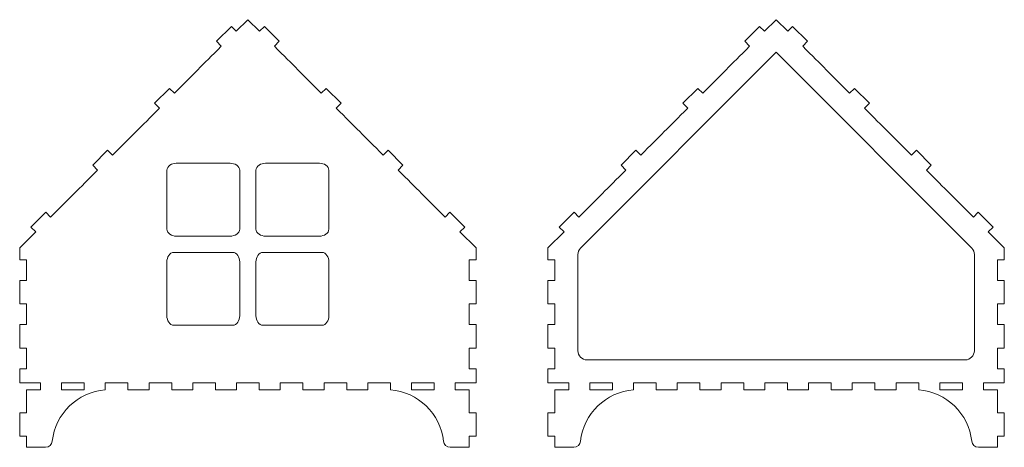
# Model space of a CAD drawing. Header units: millimetres. Extents: x -930 to 1034, y -929 to 949.
# Tile 16 of 31: x -924 to -497, y 341 to 527. Entities that reach past the tile are written whole.
import ezdxf

# ---------------------------------------------------------------- set-up
doc = ezdxf.new("R2010")
doc.units = ezdxf.units.MM
doc.header["$MEASUREMENT"] = 0
doc.layers.add('Layer 1', color=7, linetype='Continuous')

msp = doc.modelspace()

# ---------------------------------------------------------------- linework, layer by layer
at = {"layer": 'Layer 1', "color": 250, "lineweight": 9}
for points, knots in [([(-830.1931, 369.3981), (-830.1931, 369.3981), (-830.1931, 366.3986), (-830.1931, 366.3986), (-830.1931, 366.3986), (-830.1931, 366.3986), (-839.3431, 366.3986), (-839.3431, 366.3986), (-839.3431, 366.3986), (-839.3431, 366.3986), (-839.3431, 369.3982), (-839.3431, 369.3982), (-839.3431, 369.3982), (-839.3431, 369.3982), (-849.1932, 369.3982), (-849.1932, 369.3982), (-849.1932, 369.3982), (-849.1932, 369.3982), (-849.1932, 366.3986), (-849.1932, 366.3986), (-849.1932, 366.3986), (-849.1932, 366.3986), (-858.3433, 366.3986), (-858.3433, 366.3986), (-858.3433, 366.3986), (-858.3433, 366.3986), (-858.3432, 369.3982), (-858.3432, 369.3982), (-858.3432, 369.3982), (-858.3432, 369.3982), (-868.1932, 369.3982), (-868.1932, 369.3982), (-868.1932, 369.3982), (-868.1932, 369.3982), (-868.1932, 366.3986), (-868.1932, 366.3986), (-868.1932, 366.3986), (-868.1932, 366.3986), (-877.3432, 366.3986), (-877.3432, 366.3986), (-877.3432, 366.3986), (-877.3432, 366.3986), (-877.3431, 369.3982), (-877.3431, 369.3982), (-877.3431, 369.3982), (-877.3431, 369.3982), (-887.1931, 369.3981), (-887.1931, 369.3981), (-887.1931, 369.3981), (-887.1931, 369.3981), (-887.1931, 366.3986), (-887.1931, 366.3986), (-887.1931, 366.3986), (-899.2349, 365.4714), (-908.9049, 356.0921), (-910.1988, 344.0842), (-910.1988, 344.0842), (-910.3589, 342.5987), (-911.6128, 341.4726), (-913.107, 341.4726), (-913.107, 341.4726), (-913.107, 341.4726), (-921.3432, 341.4726), (-921.3432, 341.4726), (-921.3432, 341.4726), (-921.3432, 341.4726), (-921.3432, 346.2314), (-921.3432, 346.2314), (-921.3432, 346.2314), (-921.3432, 346.2314), (-924.3429, 346.2313), (-924.3429, 346.2313), (-924.3429, 346.2313), (-924.3429, 346.2313), (-924.3429, 356.3814), (-924.3429, 356.3814), (-924.3429, 356.3814), (-924.3429, 356.3814), (-921.3431, 356.3814), (-921.3431, 356.3814), (-921.3431, 356.3814), (-921.3431, 356.3814), (-921.3432, 366.3986), (-921.3432, 366.3986), (-921.3432, 366.3986), (-921.3432, 366.3986), (-915.343, 366.3986), (-915.343, 366.3986), (-915.343, 366.3986), (-915.343, 366.3986), (-915.3432, 369.3982), (-915.3432, 369.3982), (-915.3432, 369.3982), (-915.3432, 369.3982), (-924.3429, 369.3981), (-924.3429, 369.3981), (-924.3429, 369.3981), (-924.3429, 369.3981), (-924.3429, 375.5481), (-924.3429, 375.5481), (-924.3429, 375.5481), (-924.3429, 375.5481), (-921.3431, 375.5481), (-921.3431, 375.5481), (-921.3431, 375.5481), (-921.3431, 375.5481), (-921.3432, 384.5648), (-921.3432, 384.5648), (-921.3432, 384.5648), (-921.3432, 384.5648), (-924.3428, 384.5648), (-924.3428, 384.5648), (-924.3428, 384.5648), (-924.3428, 384.5648), (-924.3429, 394.7148), (-924.3429, 394.7148), (-924.3429, 394.7148), (-924.3429, 394.7148), (-921.3431, 394.7148), (-921.3431, 394.7148), (-921.3431, 394.7148), (-921.3431, 394.7148), (-921.3431, 403.7314), (-921.3431, 403.7314), (-921.3431, 403.7314), (-921.3431, 403.7314), (-924.3429, 403.7314), (-924.3429, 403.7314), (-924.3429, 403.7314), (-924.3429, 403.7314), (-924.3429, 413.8814), (-924.3429, 413.8814), (-924.3429, 413.8814), (-924.3429, 413.8814), (-921.3431, 413.8814), (-921.3431, 413.8814), (-921.3431, 413.8814), (-921.3431, 413.8814), (-921.3431, 422.8981), (-921.3431, 422.8981), (-921.3431, 422.8981), (-921.3431, 422.8981), (-924.3429, 422.8981), (-924.3429, 422.8981), (-924.3429, 422.8981), (-924.3429, 422.8981), (-924.3429, 427.9732), (-924.3429, 427.9732), (-924.3429, 427.9732), (-924.3429, 427.9732), (-917.3779, 434.9382), (-917.3779, 434.9382), (-917.3779, 434.9382), (-917.3779, 434.9382), (-919.4963, 437.0579), (-919.4963, 437.0579), (-919.4963, 437.0579), (-919.4963, 437.0579), (-913.0242, 443.5258), (-913.0242, 443.5258), (-913.0242, 443.5258), (-913.0242, 443.5258), (-910.9037, 441.404), (-910.9037, 441.404), (-910.9037, 441.404), (-902.3966, 449.9057), (-899.004, 453.296), (-890.4972, 461.7975), (-890.4972, 461.7975), (-890.4972, 461.7975), (-892.6177, 463.9194), (-892.6177, 463.9194), (-892.6177, 463.9194), (-892.6177, 463.9194), (-886.1455, 470.3873), (-886.1455, 470.3873), (-886.1455, 470.3873), (-886.1455, 470.3873), (-884.0251, 468.2655), (-884.0251, 468.2655), (-884.0251, 468.2655), (-875.5175, 476.7676), (-872.1259, 480.1571), (-863.6184, 488.659), (-863.6184, 488.659), (-863.6184, 488.659), (-865.7391, 490.7809), (-865.7391, 490.7809), (-865.7391, 490.7809), (-865.7391, 490.7809), (-859.2669, 497.2488), (-859.2669, 497.2488), (-859.2669, 497.2488), (-859.2669, 497.2488), (-857.1465, 495.127), (-857.1465, 495.127), (-857.1465, 495.127), (-848.7332, 503.5348), (-845.3537, 507.0168), (-836.7922, 515.5729), (-836.7922, 515.5729), (-836.7922, 515.5729), (-838.9128, 517.6948), (-838.9128, 517.6948), (-838.9128, 517.6948), (-838.9128, 517.6948), (-832.4407, 524.1627), (-832.4407, 524.1627), (-832.4407, 524.1627), (-832.4407, 524.1627), (-830.3201, 522.0409), (-830.3201, 522.0409), (-830.3201, 522.0409), (-830.3201, 522.0409), (-825.2682, 527.0479), (-825.2682, 527.0479), (-825.2682, 527.0479), (-825.2682, 527.0479), (-820.2162, 522.0409), (-820.2162, 522.0409), (-820.2162, 522.0409), (-820.2162, 522.0409), (-818.0957, 524.1627), (-818.0957, 524.1627), (-818.0957, 524.1627), (-818.0957, 524.1627), (-811.6236, 517.6948), (-811.6236, 517.6948), (-811.6236, 517.6948), (-811.6236, 517.6948), (-813.7441, 515.5729), (-813.7441, 515.5729), (-813.7441, 515.5729), (-805.1825, 507.0168), (-801.803, 503.5348), (-793.3898, 495.127), (-793.3898, 495.127), (-793.3898, 495.127), (-791.2693, 497.2488), (-791.2693, 497.2488), (-791.2693, 497.2488), (-791.2693, 497.2488), (-784.7972, 490.7809), (-784.7972, 490.7809), (-784.7972, 490.7809), (-784.7972, 490.7809), (-786.9179, 488.659), (-786.9179, 488.659), (-786.9179, 488.659), (-778.4104, 480.1571), (-775.0187, 476.7676), (-766.5113, 468.2655), (-766.5113, 468.2655), (-766.5113, 468.2655), (-764.3907, 470.3873), (-764.3907, 470.3873), (-764.3907, 470.3873), (-764.3907, 470.3873), (-757.9186, 463.9194), (-757.9186, 463.9194), (-757.9186, 463.9194), (-757.9186, 463.9194), (-760.0392, 461.7975), (-760.0392, 461.7975), (-760.0392, 461.7975), (-751.5322, 453.296), (-748.1397, 449.9057), (-739.6327, 441.404), (-739.6327, 441.404), (-739.6327, 441.404), (-737.5121, 443.5258), (-737.5121, 443.5258), (-737.5121, 443.5258), (-737.5121, 443.5258), (-731.04, 437.0579), (-731.04, 437.0579), (-731.04, 437.0579), (-731.04, 437.0579), (-733.1584, 434.9382), (-733.1584, 434.9382), (-733.1584, 434.9382), (-733.1584, 434.9382), (-726.1934, 427.9732), (-726.1934, 427.9732), (-726.1934, 427.9732), (-726.1934, 427.9732), (-726.1934, 422.8981), (-726.1934, 422.8981), (-726.1934, 422.8981), (-726.1934, 422.8981), (-729.1933, 422.8981), (-729.1933, 422.8981), (-729.1933, 422.8981), (-729.1933, 422.8981), (-729.1933, 413.8814), (-729.1933, 413.8814), (-729.1933, 413.8814), (-729.1933, 413.8814), (-726.1934, 413.8814), (-726.1934, 413.8814), (-726.1934, 413.8814), (-726.1934, 413.8814), (-726.1934, 403.7314), (-726.1934, 403.7314), (-726.1934, 403.7314), (-726.1934, 403.7314), (-729.1933, 403.7314), (-729.1933, 403.7314), (-729.1933, 403.7314), (-729.1933, 403.7314), (-729.1933, 394.7148), (-729.1933, 394.7148), (-729.1933, 394.7148), (-729.1933, 394.7148), (-726.1934, 394.7148), (-726.1934, 394.7148), (-726.1934, 394.7148), (-726.1934, 394.7148), (-726.1935, 384.5648), (-726.1935, 384.5648), (-726.1935, 384.5648), (-726.1935, 384.5648), (-729.1931, 384.5648), (-729.1931, 384.5648), (-729.1931, 384.5648), (-729.1931, 384.5648), (-729.1933, 375.5481), (-729.1933, 375.5481), (-729.1933, 375.5481), (-729.1933, 375.5481), (-726.1934, 375.5481), (-726.1934, 375.5481), (-726.1934, 375.5481), (-726.1934, 375.5481), (-726.1934, 369.3981), (-726.1934, 369.3981), (-726.1934, 369.3981), (-726.1934, 369.3981), (-735.1932, 369.3982), (-735.1932, 369.3982), (-735.1932, 369.3982), (-735.1932, 369.3982), (-735.1933, 366.3986), (-735.1933, 366.3986), (-735.1933, 366.3986), (-735.1933, 366.3986), (-729.1931, 366.3986), (-729.1931, 366.3986), (-729.1931, 366.3986), (-729.1931, 366.3986), (-729.1933, 356.3814), (-729.1933, 356.3814), (-729.1933, 356.3814), (-729.1933, 356.3814), (-726.1934, 356.3814), (-726.1934, 356.3814), (-726.1934, 356.3814), (-726.1934, 356.3814), (-726.1934, 346.2313), (-726.1934, 346.2313), (-726.1934, 346.2313), (-726.1934, 346.2313), (-729.1931, 346.2314), (-729.1931, 346.2314), (-729.1931, 346.2314), (-729.1931, 346.2314), (-729.1931, 341.4726), (-729.1931, 341.4726), (-729.1931, 341.4726), (-729.1931, 341.4726), (-737.4292, 341.4726), (-737.4292, 341.4726), (-737.4292, 341.4726), (-738.9235, 341.4726), (-740.1774, 342.5987), (-740.3374, 344.0842), (-740.3374, 344.0842), (-741.6315, 356.0921), (-751.3014, 365.4714), (-763.3432, 366.3986), (-763.3432, 366.3986), (-763.3432, 366.3986), (-763.3432, 369.3981), (-763.3432, 369.3981), (-763.3432, 369.3981), (-763.3432, 369.3981), (-773.1932, 369.3982), (-773.1932, 369.3982), (-773.1932, 369.3982), (-773.1932, 369.3982), (-773.1931, 366.3986), (-773.1931, 366.3986), (-773.1931, 366.3986), (-773.1931, 366.3986), (-782.343, 366.3986), (-782.343, 366.3986), (-782.343, 366.3986), (-782.343, 366.3986), (-782.3431, 369.3982), (-782.3431, 369.3982), (-782.3431, 369.3982), (-782.3431, 369.3982), (-792.1932, 369.3982), (-792.1932, 369.3982), (-792.1932, 369.3982), (-792.1932, 369.3982), (-792.193, 366.3986), (-792.193, 366.3986), (-792.193, 366.3986), (-792.193, 366.3986), (-801.3432, 366.3986), (-801.3432, 366.3986), (-801.3432, 366.3986), (-801.3432, 366.3986), (-801.3432, 369.3982), (-801.3432, 369.3982), (-801.3432, 369.3982), (-801.3432, 369.3982), (-811.1932, 369.3982), (-811.1932, 369.3982), (-811.1932, 369.3982), (-811.1932, 369.3982), (-811.1932, 366.3986), (-811.1932, 366.3986), (-811.1932, 366.3986), (-811.1932, 366.3986), (-820.3432, 366.3986), (-820.3432, 366.3986), (-820.3432, 366.3986), (-820.3432, 366.3986), (-820.3432, 369.3981), (-820.3432, 369.3981), (-820.3432, 369.3981), (-823.6265, 369.3981), (-826.9098, 369.3981), (-830.1931, 369.3981)], [0, 0, 0, 0, 0.00909091, 0.00909091, 0.00909091, 0.00909091, 0.01818182, 0.01818182, 0.01818182, 0.01818182, 0.02727273, 0.02727273, 0.02727273, 0.02727273, 0.03636364, 0.03636364, 0.03636364, 0.03636364, 0.04545455, 0.04545455, 0.04545455, 0.04545455, 0.05454545, 0.05454545, 0.05454545, 0.05454545, 0.06363636, 0.06363636, 0.06363636, 0.06363636, 0.07272727, 0.07272727, 0.07272727, 0.07272727, 0.08181818, 0.08181818, 0.08181818, 0.08181818, 0.09090909, 0.09090909, 0.09090909, 0.09090909, 0.1, 0.1, 0.1, 0.1, 0.10909091, 0.10909091, 0.10909091, 0.10909091, 0.11818182, 0.11818182, 0.11818182, 0.11818182, 0.12727273, 0.12727273, 0.12727273, 0.12727273, 0.13636364, 0.13636364, 0.13636364, 0.13636364, 0.14545455, 0.14545455, 0.14545455, 0.14545455, 0.15454545, 0.15454545, 0.15454545, 0.15454545, 0.16363636, 0.16363636, 0.16363636, 0.16363636, 0.17272727, 0.17272727, 0.17272727, 0.17272727, 0.18181818, 0.18181818, 0.18181818, 0.18181818, 0.19090909, 0.19090909, 0.19090909, 0.19090909, 0.2, 0.2, 0.2, 0.2, 0.20909091, 0.20909091, 0.20909091, 0.20909091, 0.21818182, 0.21818182, 0.21818182, 0.21818182, 0.22727273, 0.22727273, 0.22727273, 0.22727273, 0.23636364, 0.23636364, 0.23636364, 0.23636364, 0.24545455, 0.24545455, 0.24545455, 0.24545455, 0.25454545, 0.25454545, 0.25454545, 0.25454545, 0.26363636, 0.26363636, 0.26363636, 0.26363636, 0.27272727, 0.27272727, 0.27272727, 0.27272727, 0.28181818, 0.28181818, 0.28181818, 0.28181818, 0.29090909, 0.29090909, 0.29090909, 0.29090909, 0.3, 0.3, 0.3, 0.3, 0.30909091, 0.30909091, 0.30909091, 0.30909091, 0.31818182, 0.31818182, 0.31818182, 0.31818182, 0.32727273, 0.32727273, 0.32727273, 0.32727273, 0.33636364, 0.33636364, 0.33636364, 0.33636364, 0.34545455, 0.34545455, 0.34545455, 0.34545455, 0.35454545, 0.35454545, 0.35454545, 0.35454545, 0.36363636, 0.36363636, 0.36363636, 0.36363636, 0.37272727, 0.37272727, 0.37272727, 0.37272727, 0.38181818, 0.38181818, 0.38181818, 0.38181818, 0.39090909, 0.39090909, 0.39090909, 0.39090909, 0.4, 0.4, 0.4, 0.4, 0.40909091, 0.40909091, 0.40909091, 0.40909091, 0.41818182, 0.41818182, 0.41818182, 0.41818182, 0.42727273, 0.42727273, 0.42727273, 0.42727273, 0.43636364, 0.43636364, 0.43636364, 0.43636364, 0.44545455, 0.44545455, 0.44545455, 0.44545455, 0.45454545, 0.45454545, 0.45454545, 0.45454545, 0.46363636, 0.46363636, 0.46363636, 0.46363636, 0.47272727, 0.47272727, 0.47272727, 0.47272727, 0.48181818, 0.48181818, 0.48181818, 0.48181818, 0.49090909, 0.49090909, 0.49090909, 0.49090909, 0.5, 0.5, 0.5, 0.5, 0.50909091, 0.50909091, 0.50909091, 0.50909091, 0.51818182, 0.51818182, 0.51818182, 0.51818182, 0.52727273, 0.52727273, 0.52727273, 0.52727273, 0.53636364, 0.53636364, 0.53636364, 0.53636364, 0.54545455, 0.54545455, 0.54545455, 0.54545455, 0.55454545, 0.55454545, 0.55454545, 0.55454545, 0.56363636, 0.56363636, 0.56363636, 0.56363636, 0.57272727, 0.57272727, 0.57272727, 0.57272727, 0.58181818, 0.58181818, 0.58181818, 0.58181818, 0.59090909, 0.59090909, 0.59090909, 0.59090909, 0.6, 0.6, 0.6, 0.6, 0.60909091, 0.60909091, 0.60909091, 0.60909091, 0.61818182, 0.61818182, 0.61818182, 0.61818182, 0.62727273, 0.62727273, 0.62727273, 0.62727273, 0.63636364, 0.63636364, 0.63636364, 0.63636364, 0.64545455, 0.64545455, 0.64545455, 0.64545455, 0.65454545, 0.65454545, 0.65454545, 0.65454545, 0.66363636, 0.66363636, 0.66363636, 0.66363636, 0.67272727, 0.67272727, 0.67272727, 0.67272727, 0.68181818, 0.68181818, 0.68181818, 0.68181818, 0.69090909, 0.69090909, 0.69090909, 0.69090909, 0.7, 0.7, 0.7, 0.7, 0.70909091, 0.70909091, 0.70909091, 0.70909091, 0.71818182, 0.71818182, 0.71818182, 0.71818182, 0.72727273, 0.72727273, 0.72727273, 0.72727273, 0.73636364, 0.73636364, 0.73636364, 0.73636364, 0.74545455, 0.74545455, 0.74545455, 0.74545455, 0.75454545, 0.75454545, 0.75454545, 0.75454545, 0.76363636, 0.76363636, 0.76363636, 0.76363636, 0.77272727, 0.77272727, 0.77272727, 0.77272727, 0.78181818, 0.78181818, 0.78181818, 0.78181818, 0.79090909, 0.79090909, 0.79090909, 0.79090909, 0.8, 0.8, 0.8, 0.8, 0.80909091, 0.80909091, 0.80909091, 0.80909091, 0.81818182, 0.81818182, 0.81818182, 0.81818182, 0.82727273, 0.82727273, 0.82727273, 0.82727273, 0.83636364, 0.83636364, 0.83636364, 0.83636364, 0.84545455, 0.84545455, 0.84545455, 0.84545455, 0.85454545, 0.85454545, 0.85454545, 0.85454545, 0.86363636, 0.86363636, 0.86363636, 0.86363636, 0.87272727, 0.87272727, 0.87272727, 0.87272727, 0.88181818, 0.88181818, 0.88181818, 0.88181818, 0.89090909, 0.89090909, 0.89090909, 0.89090909, 0.9, 0.9, 0.9, 0.9, 0.90909091, 0.90909091, 0.90909091, 0.90909091, 0.91818182, 0.91818182, 0.91818182, 0.91818182, 0.92727273, 0.92727273, 0.92727273, 0.92727273, 0.93636364, 0.93636364, 0.93636364, 0.93636364, 0.94545455, 0.94545455, 0.94545455, 0.94545455, 0.95454545, 0.95454545, 0.95454545, 0.95454545, 0.96363636, 0.96363636, 0.96363636, 0.96363636, 0.97272727, 0.97272727, 0.97272727, 0.97272727, 0.98181818, 0.98181818, 0.98181818, 0.98181818, 1, 1, 1, 1]), ([(-590.9544, 366.3986), (-590.9544, 366.3986), (-590.9544, 369.3981), (-590.9544, 369.3981), (-590.9544, 369.3981), (-594.2377, 369.3981), (-597.5211, 369.3981), (-600.8044, 369.3981), (-600.8044, 369.3981), (-600.8044, 369.3981), (-600.8044, 366.3986), (-600.8044, 366.3986), (-600.8044, 366.3986), (-600.8044, 366.3986), (-609.9544, 366.3986), (-609.9544, 366.3986), (-609.9544, 366.3986), (-609.9544, 366.3986), (-609.9544, 369.3982), (-609.9544, 369.3982), (-609.9544, 369.3982), (-609.9544, 369.3982), (-619.8043, 369.3982), (-619.8043, 369.3982), (-619.8043, 369.3982), (-619.8043, 369.3982), (-619.8043, 366.3986), (-619.8043, 366.3986), (-619.8043, 366.3986), (-619.8043, 366.3986), (-628.9544, 366.3986), (-628.9544, 366.3986), (-628.9544, 366.3986), (-628.9544, 366.3986), (-628.9543, 369.3982), (-628.9543, 369.3982), (-628.9543, 369.3982), (-628.9543, 369.3982), (-638.8044, 369.3982), (-638.8044, 369.3982), (-638.8044, 369.3982), (-638.8044, 369.3982), (-638.8045, 366.3986), (-638.8045, 366.3986), (-638.8045, 366.3986), (-638.8045, 366.3986), (-647.9544, 366.3986), (-647.9544, 366.3986), (-647.9544, 366.3986), (-647.9544, 366.3986), (-647.9542, 369.3982), (-647.9542, 369.3982), (-647.9542, 369.3982), (-647.9542, 369.3982), (-657.8044, 369.3981), (-657.8044, 369.3981), (-657.8044, 369.3981), (-657.8044, 369.3981), (-657.8044, 366.3986), (-657.8044, 366.3986), (-657.8044, 366.3986), (-669.846, 365.4714), (-679.516, 356.0921), (-680.8101, 344.0842), (-680.8101, 344.0842), (-680.97, 342.5987), (-682.2241, 341.4726), (-683.7183, 341.4726), (-683.7183, 341.4726), (-683.7183, 341.4726), (-691.9543, 341.4726), (-691.9543, 341.4726), (-691.9543, 341.4726), (-691.9543, 341.4726), (-691.9543, 346.2314), (-691.9543, 346.2314), (-691.9543, 346.2314), (-691.9543, 346.2314), (-694.9541, 346.2313), (-694.9541, 346.2313), (-694.9541, 346.2313), (-694.9541, 346.2313), (-694.9541, 356.3814), (-694.9541, 356.3814), (-694.9541, 356.3814), (-694.9541, 356.3814), (-691.9542, 356.3814), (-691.9542, 356.3814), (-691.9542, 356.3814), (-691.9542, 356.3814), (-691.9543, 366.3986), (-691.9543, 366.3986), (-691.9543, 366.3986), (-691.9543, 366.3986), (-685.9542, 366.3986), (-685.9542, 366.3986), (-685.9542, 366.3986), (-685.9542, 366.3986), (-685.9543, 369.3982), (-685.9543, 369.3982), (-685.9543, 369.3982), (-685.9543, 369.3982), (-694.9541, 369.3981), (-694.9541, 369.3981), (-694.9541, 369.3981), (-694.9541, 369.3981), (-694.9541, 375.5481), (-694.9541, 375.5481), (-694.9541, 375.5481), (-694.9541, 375.5481), (-691.9542, 375.5481), (-691.9542, 375.5481), (-691.9542, 375.5481), (-691.9542, 375.5481), (-691.9543, 384.5648), (-691.9543, 384.5648), (-691.9543, 384.5648), (-691.9543, 384.5648), (-694.9539, 384.5648), (-694.9539, 384.5648), (-694.9539, 384.5648), (-694.9539, 384.5648), (-694.9541, 394.7148), (-694.9541, 394.7148), (-694.9541, 394.7148), (-694.9541, 394.7148), (-691.9542, 394.7148), (-691.9542, 394.7148), (-691.9542, 394.7148), (-691.9542, 394.7148), (-691.9542, 403.7314), (-691.9542, 403.7314), (-691.9542, 403.7314), (-691.9542, 403.7314), (-694.9541, 403.7314), (-694.9541, 403.7314), (-694.9541, 403.7314), (-694.9541, 403.7314), (-694.9541, 413.8814), (-694.9541, 413.8814), (-694.9541, 413.8814), (-694.9541, 413.8814), (-691.9542, 413.8814), (-691.9542, 413.8814), (-691.9542, 413.8814), (-691.9542, 413.8814), (-691.9542, 422.8981), (-691.9542, 422.8981), (-691.9542, 422.8981), (-691.9542, 422.8981), (-694.9541, 422.8981), (-694.9541, 422.8981), (-694.9541, 422.8981), (-694.9541, 422.8981), (-694.9541, 427.9732), (-694.9541, 427.9732), (-694.9541, 427.9732), (-694.9541, 427.9732), (-687.9891, 434.9382), (-687.9891, 434.9382), (-687.9891, 434.9382), (-687.9891, 434.9382), (-690.1075, 437.0579), (-690.1075, 437.0579), (-690.1075, 437.0579), (-690.1075, 437.0579), (-683.6354, 443.5258), (-683.6354, 443.5258), (-683.6354, 443.5258), (-683.6354, 443.5258), (-681.5148, 441.404), (-681.5148, 441.404), (-681.5148, 441.404), (-673.0077, 449.9057), (-669.6153, 453.296), (-661.1083, 461.7975), (-661.1083, 461.7975), (-661.1083, 461.7975), (-663.2289, 463.9194), (-663.2289, 463.9194), (-663.2289, 463.9194), (-663.2289, 463.9194), (-656.7568, 470.3873), (-656.7568, 470.3873), (-656.7568, 470.3873), (-656.7568, 470.3873), (-654.6362, 468.2655), (-654.6362, 468.2655), (-654.6362, 468.2655), (-646.1288, 476.7676), (-642.7371, 480.1571), (-634.2296, 488.659), (-634.2296, 488.659), (-634.2296, 488.659), (-636.3503, 490.7809), (-636.3503, 490.7809), (-636.3503, 490.7809), (-636.3503, 490.7809), (-629.8782, 497.2488), (-629.8782, 497.2488), (-629.8782, 497.2488), (-629.8782, 497.2488), (-627.7576, 495.127), (-627.7576, 495.127), (-627.7576, 495.127), (-619.3445, 503.5348), (-615.965, 507.0168), (-607.4035, 515.5729), (-607.4035, 515.5729), (-607.4035, 515.5729), (-609.5239, 517.6948), (-609.5239, 517.6948), (-609.5239, 517.6948), (-609.5239, 517.6948), (-603.0518, 524.1627), (-603.0518, 524.1627), (-603.0518, 524.1627), (-603.0518, 524.1627), (-600.9314, 522.0409), (-600.9314, 522.0409), (-600.9314, 522.0409), (-600.9314, 522.0409), (-595.8793, 527.0479), (-595.8793, 527.0479), (-595.8793, 527.0479), (-595.8793, 527.0479), (-590.8274, 522.0409), (-590.8274, 522.0409), (-590.8274, 522.0409), (-590.8274, 522.0409), (-588.7068, 524.1627), (-588.7068, 524.1627), (-588.7068, 524.1627), (-588.7068, 524.1627), (-582.2347, 517.6948), (-582.2347, 517.6948), (-582.2347, 517.6948), (-582.2347, 517.6948), (-584.3553, 515.5729), (-584.3553, 515.5729), (-584.3553, 515.5729), (-575.7938, 507.0168), (-572.4143, 503.5348), (-564.001, 495.127), (-564.001, 495.127), (-564.001, 495.127), (-561.8806, 497.2488), (-561.8806, 497.2488), (-561.8806, 497.2488), (-561.8806, 497.2488), (-555.4085, 490.7809), (-555.4085, 490.7809), (-555.4085, 490.7809), (-555.4085, 490.7809), (-557.529, 488.659), (-557.529, 488.659), (-557.529, 488.659), (-549.0216, 480.1571), (-545.63, 476.7676), (-537.1224, 468.2655), (-537.1224, 468.2655), (-537.1224, 468.2655), (-535.002, 470.3873), (-535.002, 470.3873), (-535.002, 470.3873), (-535.002, 470.3873), (-528.5299, 463.9194), (-528.5299, 463.9194), (-528.5299, 463.9194), (-528.5299, 463.9194), (-530.6503, 461.7975), (-530.6503, 461.7975), (-530.6503, 461.7975), (-522.1435, 453.296), (-518.7509, 449.9057), (-510.2438, 441.404), (-510.2438, 441.404), (-510.2438, 441.404), (-508.1234, 443.5258), (-508.1234, 443.5258), (-508.1234, 443.5258), (-508.1234, 443.5258), (-501.6512, 437.0579), (-501.6512, 437.0579), (-501.6512, 437.0579), (-501.6512, 437.0579), (-503.7697, 434.9382), (-503.7697, 434.9382), (-503.7697, 434.9382), (-503.7697, 434.9382), (-496.8047, 427.9732), (-496.8047, 427.9732), (-496.8047, 427.9732), (-496.8047, 427.9732), (-496.8047, 422.8981), (-496.8047, 422.8981), (-496.8047, 422.8981), (-496.8047, 422.8981), (-499.8044, 422.8981), (-499.8044, 422.8981), (-499.8044, 422.8981), (-499.8044, 422.8981), (-499.8044, 413.8814), (-499.8044, 413.8814), (-499.8044, 413.8814), (-499.8044, 413.8814), (-496.8047, 413.8814), (-496.8047, 413.8814), (-496.8047, 413.8814), (-496.8047, 413.8814), (-496.8047, 403.7314), (-496.8047, 403.7314), (-496.8047, 403.7314), (-496.8047, 403.7314), (-499.8044, 403.7314), (-499.8044, 403.7314), (-499.8044, 403.7314), (-499.8044, 403.7314), (-499.8044, 394.7148), (-499.8044, 394.7148), (-499.8044, 394.7148), (-499.8044, 394.7148), (-496.8047, 394.7148), (-496.8047, 394.7148), (-496.8047, 394.7148), (-496.8047, 394.7148), (-496.8047, 384.5648), (-496.8047, 384.5648), (-496.8047, 384.5648), (-496.8047, 384.5648), (-499.8043, 384.5648), (-499.8043, 384.5648), (-499.8043, 384.5648), (-499.8043, 384.5648), (-499.8044, 375.5481), (-499.8044, 375.5481), (-499.8044, 375.5481), (-499.8044, 375.5481), (-496.8047, 375.5481), (-496.8047, 375.5481), (-496.8047, 375.5481), (-496.8047, 375.5481), (-496.8047, 369.3981), (-496.8047, 369.3981), (-496.8047, 369.3981), (-496.8047, 369.3981), (-505.8043, 369.3982), (-505.8043, 369.3982), (-505.8043, 369.3982), (-505.8043, 369.3982), (-505.8045, 366.3986), (-505.8045, 366.3986), (-505.8045, 366.3986), (-505.8045, 366.3986), (-499.8043, 366.3986), (-499.8043, 366.3986), (-499.8043, 366.3986), (-499.8043, 366.3986), (-499.8044, 356.3814), (-499.8044, 356.3814), (-499.8044, 356.3814), (-499.8044, 356.3814), (-496.8047, 356.3814), (-496.8047, 356.3814), (-496.8047, 356.3814), (-496.8047, 356.3814), (-496.8047, 346.2313), (-496.8047, 346.2313), (-496.8047, 346.2313), (-496.8047, 346.2313), (-499.8043, 346.2314), (-499.8043, 346.2314), (-499.8043, 346.2314), (-499.8043, 346.2314), (-499.8043, 341.4726), (-499.8043, 341.4726), (-499.8043, 341.4726), (-499.8043, 341.4726), (-508.0405, 341.4726), (-508.0405, 341.4726), (-508.0405, 341.4726), (-509.5347, 341.4726), (-510.7886, 342.5987), (-510.9487, 344.0842), (-510.9487, 344.0842), (-512.2426, 356.0921), (-521.9126, 365.4714), (-533.9544, 366.3986), (-533.9544, 366.3986), (-533.9544, 366.3986), (-533.9544, 369.3981), (-533.9544, 369.3981), (-533.9544, 369.3981), (-533.9544, 369.3981), (-543.8044, 369.3982), (-543.8044, 369.3982), (-543.8044, 369.3982), (-543.8044, 369.3982), (-543.8043, 366.3986), (-543.8043, 366.3986), (-543.8043, 366.3986), (-543.8043, 366.3986), (-552.9543, 366.3986), (-552.9543, 366.3986), (-552.9543, 366.3986), (-552.9543, 366.3986), (-552.9544, 369.3982), (-552.9544, 369.3982), (-552.9544, 369.3982), (-552.9544, 369.3982), (-562.8043, 369.3982), (-562.8043, 369.3982), (-562.8043, 369.3982), (-562.8043, 369.3982), (-562.8042, 366.3986), (-562.8042, 366.3986), (-562.8042, 366.3986), (-562.8042, 366.3986), (-571.9543, 366.3986), (-571.9543, 366.3986), (-571.9543, 366.3986), (-571.9543, 366.3986), (-571.9543, 369.3982), (-571.9543, 369.3982), (-571.9543, 369.3982), (-571.9543, 369.3982), (-581.8044, 369.3982), (-581.8044, 369.3982), (-581.8044, 369.3982), (-581.8044, 369.3982), (-581.8044, 366.3986), (-581.8044, 366.3986), (-581.8044, 366.3986), (-581.8044, 366.3986), (-590.9544, 366.3986), (-590.9544, 366.3986)], [0, 0, 0, 0, 0.00909091, 0.00909091, 0.00909091, 0.00909091, 0.01818182, 0.01818182, 0.01818182, 0.01818182, 0.02727273, 0.02727273, 0.02727273, 0.02727273, 0.03636364, 0.03636364, 0.03636364, 0.03636364, 0.04545455, 0.04545455, 0.04545455, 0.04545455, 0.05454545, 0.05454545, 0.05454545, 0.05454545, 0.06363636, 0.06363636, 0.06363636, 0.06363636, 0.07272727, 0.07272727, 0.07272727, 0.07272727, 0.08181818, 0.08181818, 0.08181818, 0.08181818, 0.09090909, 0.09090909, 0.09090909, 0.09090909, 0.1, 0.1, 0.1, 0.1, 0.10909091, 0.10909091, 0.10909091, 0.10909091, 0.11818182, 0.11818182, 0.11818182, 0.11818182, 0.12727273, 0.12727273, 0.12727273, 0.12727273, 0.13636364, 0.13636364, 0.13636364, 0.13636364, 0.14545455, 0.14545455, 0.14545455, 0.14545455, 0.15454545, 0.15454545, 0.15454545, 0.15454545, 0.16363636, 0.16363636, 0.16363636, 0.16363636, 0.17272727, 0.17272727, 0.17272727, 0.17272727, 0.18181818, 0.18181818, 0.18181818, 0.18181818, 0.19090909, 0.19090909, 0.19090909, 0.19090909, 0.2, 0.2, 0.2, 0.2, 0.20909091, 0.20909091, 0.20909091, 0.20909091, 0.21818182, 0.21818182, 0.21818182, 0.21818182, 0.22727273, 0.22727273, 0.22727273, 0.22727273, 0.23636364, 0.23636364, 0.23636364, 0.23636364, 0.24545455, 0.24545455, 0.24545455, 0.24545455, 0.25454545, 0.25454545, 0.25454545, 0.25454545, 0.26363636, 0.26363636, 0.26363636, 0.26363636, 0.27272727, 0.27272727, 0.27272727, 0.27272727, 0.28181818, 0.28181818, 0.28181818, 0.28181818, 0.29090909, 0.29090909, 0.29090909, 0.29090909, 0.3, 0.3, 0.3, 0.3, 0.30909091, 0.30909091, 0.30909091, 0.30909091, 0.31818182, 0.31818182, 0.31818182, 0.31818182, 0.32727273, 0.32727273, 0.32727273, 0.32727273, 0.33636364, 0.33636364, 0.33636364, 0.33636364, 0.34545455, 0.34545455, 0.34545455, 0.34545455, 0.35454545, 0.35454545, 0.35454545, 0.35454545, 0.36363636, 0.36363636, 0.36363636, 0.36363636, 0.37272727, 0.37272727, 0.37272727, 0.37272727, 0.38181818, 0.38181818, 0.38181818, 0.38181818, 0.39090909, 0.39090909, 0.39090909, 0.39090909, 0.4, 0.4, 0.4, 0.4, 0.40909091, 0.40909091, 0.40909091, 0.40909091, 0.41818182, 0.41818182, 0.41818182, 0.41818182, 0.42727273, 0.42727273, 0.42727273, 0.42727273, 0.43636364, 0.43636364, 0.43636364, 0.43636364, 0.44545455, 0.44545455, 0.44545455, 0.44545455, 0.45454545, 0.45454545, 0.45454545, 0.45454545, 0.46363636, 0.46363636, 0.46363636, 0.46363636, 0.47272727, 0.47272727, 0.47272727, 0.47272727, 0.48181818, 0.48181818, 0.48181818, 0.48181818, 0.49090909, 0.49090909, 0.49090909, 0.49090909, 0.5, 0.5, 0.5, 0.5, 0.50909091, 0.50909091, 0.50909091, 0.50909091, 0.51818182, 0.51818182, 0.51818182, 0.51818182, 0.52727273, 0.52727273, 0.52727273, 0.52727273, 0.53636364, 0.53636364, 0.53636364, 0.53636364, 0.54545455, 0.54545455, 0.54545455, 0.54545455, 0.55454545, 0.55454545, 0.55454545, 0.55454545, 0.56363636, 0.56363636, 0.56363636, 0.56363636, 0.57272727, 0.57272727, 0.57272727, 0.57272727, 0.58181818, 0.58181818, 0.58181818, 0.58181818, 0.59090909, 0.59090909, 0.59090909, 0.59090909, 0.6, 0.6, 0.6, 0.6, 0.60909091, 0.60909091, 0.60909091, 0.60909091, 0.61818182, 0.61818182, 0.61818182, 0.61818182, 0.62727273, 0.62727273, 0.62727273, 0.62727273, 0.63636364, 0.63636364, 0.63636364, 0.63636364, 0.64545455, 0.64545455, 0.64545455, 0.64545455, 0.65454545, 0.65454545, 0.65454545, 0.65454545, 0.66363636, 0.66363636, 0.66363636, 0.66363636, 0.67272727, 0.67272727, 0.67272727, 0.67272727, 0.68181818, 0.68181818, 0.68181818, 0.68181818, 0.69090909, 0.69090909, 0.69090909, 0.69090909, 0.7, 0.7, 0.7, 0.7, 0.70909091, 0.70909091, 0.70909091, 0.70909091, 0.71818182, 0.71818182, 0.71818182, 0.71818182, 0.72727273, 0.72727273, 0.72727273, 0.72727273, 0.73636364, 0.73636364, 0.73636364, 0.73636364, 0.74545455, 0.74545455, 0.74545455, 0.74545455, 0.75454545, 0.75454545, 0.75454545, 0.75454545, 0.76363636, 0.76363636, 0.76363636, 0.76363636, 0.77272727, 0.77272727, 0.77272727, 0.77272727, 0.78181818, 0.78181818, 0.78181818, 0.78181818, 0.79090909, 0.79090909, 0.79090909, 0.79090909, 0.8, 0.8, 0.8, 0.8, 0.80909091, 0.80909091, 0.80909091, 0.80909091, 0.81818182, 0.81818182, 0.81818182, 0.81818182, 0.82727273, 0.82727273, 0.82727273, 0.82727273, 0.83636364, 0.83636364, 0.83636364, 0.83636364, 0.84545455, 0.84545455, 0.84545455, 0.84545455, 0.85454545, 0.85454545, 0.85454545, 0.85454545, 0.86363636, 0.86363636, 0.86363636, 0.86363636, 0.87272727, 0.87272727, 0.87272727, 0.87272727, 0.88181818, 0.88181818, 0.88181818, 0.88181818, 0.89090909, 0.89090909, 0.89090909, 0.89090909, 0.9, 0.9, 0.9, 0.9, 0.90909091, 0.90909091, 0.90909091, 0.90909091, 0.91818182, 0.91818182, 0.91818182, 0.91818182, 0.92727273, 0.92727273, 0.92727273, 0.92727273, 0.93636364, 0.93636364, 0.93636364, 0.93636364, 0.94545455, 0.94545455, 0.94545455, 0.94545455, 0.95454545, 0.95454545, 0.95454545, 0.95454545, 0.96363636, 0.96363636, 0.96363636, 0.96363636, 0.97272727, 0.97272727, 0.97272727, 0.97272727, 0.98181818, 0.98181818, 0.98181818, 0.98181818, 1, 1, 1, 1]), ([(-509.8045, 425.128), (-509.8045, 426.2292), (-510.1969, 427.1769), (-510.9754, 427.9558), (-510.9754, 427.9558), (-510.9754, 427.9558), (-595.8793, 512.9024), (-595.8793, 512.9024), (-595.8793, 512.9024), (-595.8793, 512.9024), (-680.7834, 427.9558), (-680.7834, 427.9558), (-680.7834, 427.9558), (-681.5618, 427.1769), (-681.9543, 426.2292), (-681.9543, 425.128), (-681.9543, 425.128), (-681.9543, 425.128), (-681.9543, 383.3982), (-681.9543, 383.3982), (-681.9543, 383.3982), (-681.9543, 381.1952), (-680.1574, 379.3983), (-677.9543, 379.3982), (-677.9543, 379.3982), (-623.2375, 379.3982), (-568.5211, 379.3982), (-513.8045, 379.3982), (-513.8045, 379.3982), (-511.6014, 379.3983), (-509.8045, 381.1952), (-509.8045, 383.3982), (-509.8045, 383.3982), (-509.8045, 383.3982), (-509.8045, 425.128), (-509.8045, 425.128)], [0, 0, 0, 0, 0.1, 0.1, 0.1, 0.1, 0.2, 0.2, 0.2, 0.2, 0.3, 0.3, 0.3, 0.3, 0.4, 0.4, 0.4, 0.4, 0.5, 0.5, 0.5, 0.5, 0.6, 0.6, 0.6, 0.6, 0.7, 0.7, 0.7, 0.7, 0.8, 0.8, 0.8, 0.8, 1, 1, 1, 1]), ([(-856.332, 464.758), (-858.2847, 464.758), (-860.4331, 463.601), (-860.4331, 461.6901), (-860.4331, 461.6901), (-860.4331, 461.6901), (-860.4331, 436.189), (-860.4331, 436.189), (-860.4331, 436.189), (-860.4331, 434.2776), (-858.2843, 433.1207), (-856.332, 433.1207), (-856.332, 433.1207), (-856.332, 433.1207), (-832.8974, 433.1207), (-832.8974, 433.1207), (-832.8974, 433.1207), (-830.9447, 433.1207), (-828.796, 434.2783), (-828.796, 436.189), (-828.796, 436.189), (-828.796, 436.189), (-828.796, 461.6901), (-828.796, 461.6901), (-828.796, 461.6901), (-828.796, 463.6001), (-830.9445, 464.758), (-832.8974, 464.758), (-832.8974, 464.758), (-832.8974, 464.758), (-856.332, 464.758), (-856.332, 464.758)], [0, 0, 0, 0, 0.11111111, 0.11111111, 0.11111111, 0.11111111, 0.22222222, 0.22222222, 0.22222222, 0.22222222, 0.33333333, 0.33333333, 0.33333333, 0.33333333, 0.44444444, 0.44444444, 0.44444444, 0.44444444, 0.55555556, 0.55555556, 0.55555556, 0.55555556, 0.66666667, 0.66666667, 0.66666667, 0.66666667, 0.77777778, 0.77777778, 0.77777778, 0.77777778, 1, 1, 1, 1]), ([(-817.6394, 464.758), (-819.5922, 464.758), (-821.7408, 463.6004), (-821.7408, 461.69), (-821.7408, 461.69), (-821.7408, 461.69), (-821.7408, 436.189), (-821.7408, 436.189), (-821.7408, 436.189), (-821.7408, 434.2782), (-819.5921, 433.1207), (-817.6394, 433.1207), (-817.6394, 433.1207), (-817.6394, 433.1207), (-794.2044, 433.1207), (-794.2044, 433.1207), (-794.2044, 433.1207), (-792.2524, 433.1207), (-790.1034, 434.2776), (-790.1034, 436.189), (-790.1034, 436.189), (-790.1034, 436.189), (-790.1034, 461.69), (-790.1034, 461.69), (-790.1034, 461.69), (-790.1034, 463.601), (-792.2521, 464.758), (-794.2044, 464.758), (-794.2044, 464.758), (-794.2044, 464.758), (-817.6394, 464.758), (-817.6394, 464.758)], [0, 0, 0, 0, 0.11111111, 0.11111111, 0.11111111, 0.11111111, 0.22222222, 0.22222222, 0.22222222, 0.22222222, 0.33333333, 0.33333333, 0.33333333, 0.33333333, 0.44444444, 0.44444444, 0.44444444, 0.44444444, 0.55555556, 0.55555556, 0.55555556, 0.55555556, 0.66666667, 0.66666667, 0.66666667, 0.66666667, 0.77777778, 0.77777778, 0.77777778, 0.77777778, 1, 1, 1, 1]), ([(-860.4331, 398.5295), (-860.4331, 396.5769), (-859.276, 394.4283), (-857.3653, 394.4283), (-857.3653, 394.4283), (-857.3653, 394.4283), (-831.8643, 394.4283), (-831.8643, 394.4283), (-831.8643, 394.4283), (-829.9528, 394.4283), (-828.7959, 396.5771), (-828.7959, 398.5295), (-828.7959, 398.5295), (-828.7959, 398.5295), (-828.7959, 421.9642), (-828.7959, 421.9642), (-828.7959, 421.9642), (-828.7959, 423.9166), (-829.9535, 426.0655), (-831.8643, 426.0655), (-831.8643, 426.0655), (-831.8643, 426.0655), (-857.3653, 426.0655), (-857.3653, 426.0655), (-857.3653, 426.0655), (-859.2753, 426.0655), (-860.4331, 423.9171), (-860.4331, 421.9642), (-860.4331, 421.9642), (-860.4331, 421.9642), (-860.4331, 398.5295), (-860.4331, 398.5295)], [0, 0, 0, 0, 0.11111111, 0.11111111, 0.11111111, 0.11111111, 0.22222222, 0.22222222, 0.22222222, 0.22222222, 0.33333333, 0.33333333, 0.33333333, 0.33333333, 0.44444444, 0.44444444, 0.44444444, 0.44444444, 0.55555556, 0.55555556, 0.55555556, 0.55555556, 0.66666667, 0.66666667, 0.66666667, 0.66666667, 0.77777778, 0.77777778, 0.77777778, 0.77777778, 1, 1, 1, 1]), ([(-821.7404, 398.5295), (-821.7404, 396.5769), (-820.5835, 394.4283), (-818.6725, 394.4283), (-818.6725, 394.4283), (-818.6725, 394.4283), (-793.1713, 394.4283), (-793.1713, 394.4283), (-793.1713, 394.4283), (-791.2602, 394.4283), (-790.1033, 396.5771), (-790.1033, 398.5295), (-790.1033, 398.5295), (-790.1033, 398.5295), (-790.1033, 421.9642), (-790.1033, 421.9642), (-790.1033, 421.9642), (-790.1033, 423.9166), (-791.2608, 426.0655), (-793.1713, 426.0655), (-793.1713, 426.0655), (-793.1713, 426.0655), (-818.6725, 426.0655), (-818.6725, 426.0655), (-818.6725, 426.0655), (-820.5826, 426.0655), (-821.7404, 423.9171), (-821.7404, 421.9642), (-821.7404, 421.9642), (-821.7404, 421.9642), (-821.7404, 398.5295), (-821.7404, 398.5295)], [0, 0, 0, 0, 0.11111111, 0.11111111, 0.11111111, 0.11111111, 0.22222222, 0.22222222, 0.22222222, 0.22222222, 0.33333333, 0.33333333, 0.33333333, 0.33333333, 0.44444444, 0.44444444, 0.44444444, 0.44444444, 0.55555556, 0.55555556, 0.55555556, 0.55555556, 0.66666667, 0.66666667, 0.66666667, 0.66666667, 0.77777778, 0.77777778, 0.77777778, 0.77777778, 1, 1, 1, 1]), ([(-906.1932, 366.3986), (-906.1932, 366.3986), (-906.1932, 369.3982), (-906.1932, 369.3982), (-906.1932, 369.3982), (-906.1932, 369.3982), (-896.3432, 369.3982), (-896.3432, 369.3982), (-896.3432, 369.3982), (-896.3432, 369.3982), (-896.3431, 366.3986), (-896.3431, 366.3986), (-896.3431, 366.3986), (-896.3431, 366.3986), (-906.1932, 366.3986), (-906.1932, 366.3986)], [0, 0, 0, 0, 0.2, 0.2, 0.2, 0.2, 0.4, 0.4, 0.4, 0.4, 0.6, 0.6, 0.6, 0.6, 1, 1, 1, 1]), ([(-744.3432, 366.3986), (-744.3432, 366.3986), (-744.3432, 369.3982), (-744.3432, 369.3982), (-744.3432, 369.3982), (-744.3432, 369.3982), (-754.1931, 369.3982), (-754.1931, 369.3982), (-754.1931, 369.3982), (-754.1931, 369.3982), (-754.1931, 366.3986), (-754.1931, 366.3986), (-754.1931, 366.3986), (-754.1931, 366.3986), (-744.3432, 366.3986), (-744.3432, 366.3986)], [0, 0, 0, 0, 0.2, 0.2, 0.2, 0.2, 0.4, 0.4, 0.4, 0.4, 0.6, 0.6, 0.6, 0.6, 1, 1, 1, 1]), ([(-666.9544, 369.3982), (-666.9544, 369.3982), (-666.9544, 366.3986), (-666.9544, 366.3986), (-666.9544, 366.3986), (-666.9544, 366.3986), (-676.8043, 366.3986), (-676.8043, 366.3986), (-676.8043, 366.3986), (-676.8043, 366.3986), (-676.8043, 369.3982), (-676.8043, 369.3982), (-676.8043, 369.3982), (-676.8043, 369.3982), (-666.9544, 369.3982), (-666.9544, 369.3982)], [0, 0, 0, 0, 0.2, 0.2, 0.2, 0.2, 0.4, 0.4, 0.4, 0.4, 0.6, 0.6, 0.6, 0.6, 1, 1, 1, 1]), ([(-524.8043, 369.3982), (-524.8043, 369.3982), (-524.8044, 366.3986), (-524.8044, 366.3986), (-524.8044, 366.3986), (-524.8044, 366.3986), (-514.9543, 366.3986), (-514.9543, 366.3986), (-514.9543, 366.3986), (-514.9543, 366.3986), (-514.9543, 369.3982), (-514.9543, 369.3982), (-514.9543, 369.3982), (-514.9543, 369.3982), (-524.8043, 369.3982), (-524.8043, 369.3982)], [0, 0, 0, 0, 0.2, 0.2, 0.2, 0.2, 0.4, 0.4, 0.4, 0.4, 0.6, 0.6, 0.6, 0.6, 1, 1, 1, 1])]:
    msp.add_open_spline(points, degree=3, knots=knots, dxfattribs=at)

doc.saveas('drawing.dxf')
